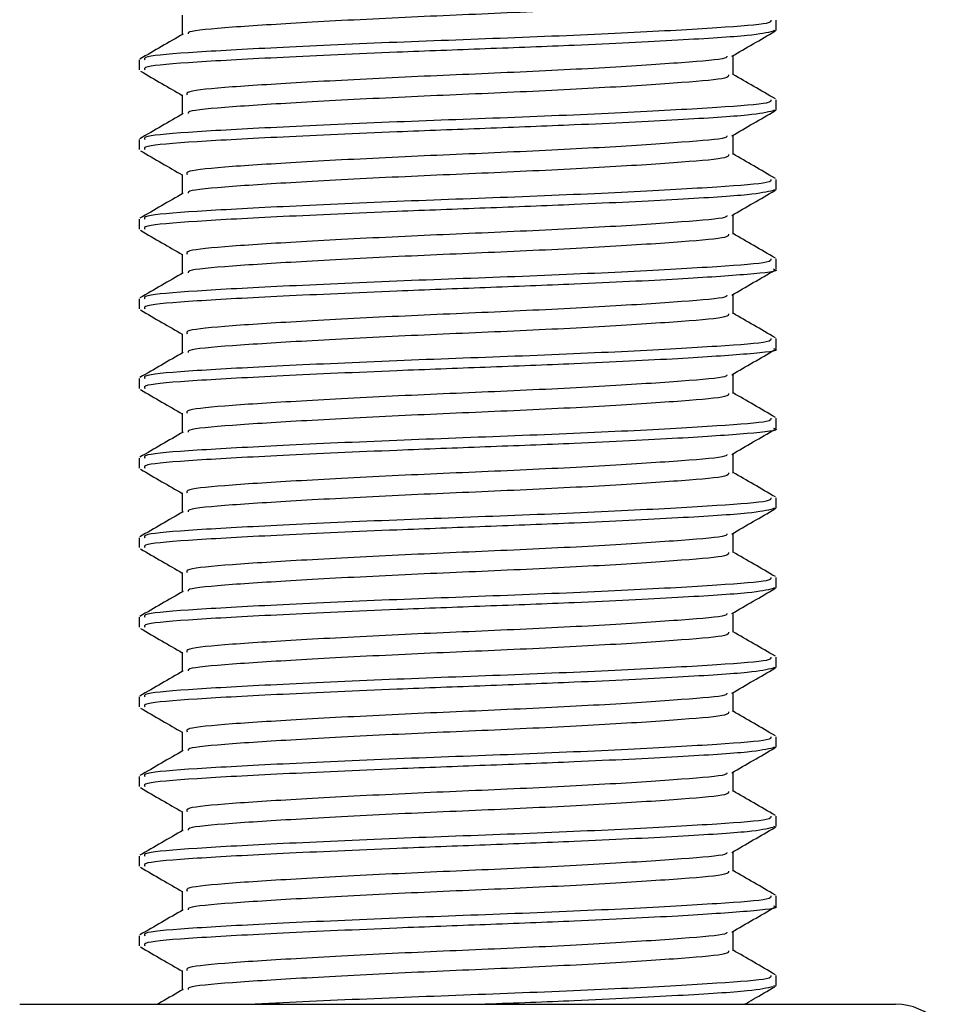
# Model space of a CAD drawing. Header units: millimetres. Extents: x 0 to 420, y 0 to 297.
# Tile 21 of 103: x 79.94 to 81.42, y 183.16 to 184.72. Entities that reach past the tile are written whole.
import ezdxf

# ---------------------------------------------------------------- set-up
doc = ezdxf.new("R2010")
doc.units = ezdxf.units.MM

msp = doc.modelspace()

# ---------------------------------------------------------------- linework, layer by layer
at = {"color": 7, "linetype": 'Continuous', "lineweight": 25}
for p, q in [((80.20093, 184.72326), (80.20093, 184.69272)), ((81.13903, 184.6997), (81.13903, 184.71548)), ((81.13462, 184.6997), (81.13832, 184.6986)), ((81.07095, 184.62893), (81.07095, 184.65959)), ((80.13286, 184.65256), (80.13286, 184.63684)), ((80.20093, 184.59749), (80.20093, 184.56695)), ((81.13903, 184.57393), (81.13903, 184.58971)), ((81.13462, 184.57393), (81.13832, 184.57283)), ((81.07095, 184.50316), (81.07095, 184.53382)), ((80.13286, 184.52679), (80.13286, 184.51107)), ((80.20093, 184.47172), (80.20093, 184.44118)), ((81.13903, 184.44816), (81.13903, 184.46394)), ((81.13462, 184.44816), (81.13832, 184.44706)), ((81.07095, 184.37739), (81.07095, 184.40805)), ((80.13286, 184.40102), (80.13286, 184.3853)), ((80.20093, 184.34595), (80.20093, 184.31541)), ((81.13903, 184.32239), (81.13903, 184.33817)), ((81.07095, 184.25162), (81.07095, 184.28227)), ((80.13286, 184.27525), (80.13286, 184.25953)), ((80.20093, 184.22018), (80.20093, 184.18964)), ((81.13903, 184.19662), (81.13903, 184.2124)), ((81.07095, 184.12585), (81.07095, 184.1565)), ((80.13286, 184.14948), (80.13286, 184.13376)), ((80.20093, 184.0944), (80.20093, 184.06386)), ((81.13903, 184.07084), (81.13903, 184.08663)), ((81.07095, 184.00008), (81.07095, 184.03073)), ((80.13286, 184.02371), (80.13286, 184.00799)), ((80.20093, 183.96863), (80.20093, 183.93809)), ((81.13903, 183.94507), (81.13903, 183.96086)), ((81.13462, 183.94507), (81.13832, 183.94398)), ((80.13286, 183.89794), (80.13286, 183.88221)), ((81.07095, 183.8743), (81.07095, 183.90496)), ((80.20093, 183.84286), (80.20093, 183.81232)), ((81.13903, 183.8193), (81.13903, 183.83508)), ((81.13462, 183.8193), (81.13832, 183.8182)), ((80.13286, 183.77216), (80.13286, 183.75644)), ((81.07095, 183.74853), (81.07095, 183.77919)), ((80.20093, 183.71709), (80.20093, 183.68655)), ((81.13903, 183.69353), (81.13903, 183.70931)), ((81.13462, 183.69353), (81.13832, 183.69243)), ((80.13286, 183.64639), (80.13286, 183.63067)), ((81.07095, 183.62276), (81.07095, 183.65342)), ((80.20093, 183.59132), (80.20093, 183.56078)), ((81.13903, 183.56776), (81.13903, 183.58354)), ((81.13462, 183.56776), (81.13832, 183.56666)), ((80.13286, 183.52062), (80.13286, 183.5049)), ((81.07095, 183.49699), (81.07095, 183.52765)), ((80.20093, 183.46555), (80.20093, 183.43501)), ((81.13903, 183.44199), (81.13903, 183.45777)), ((81.13462, 183.44199), (81.13832, 183.44089)), ((80.13286, 183.39485), (80.13286, 183.37913)), ((81.07095, 183.37122), (81.07095, 183.40187)), ((80.20093, 183.33978), (80.20093, 183.30924)), ((81.13903, 183.31622), (81.13903, 183.332)), ((80.13286, 183.26908), (80.13286, 183.25336)), ((81.07095, 183.24545), (81.07095, 183.2761)), ((80.20093, 183.214), (80.20093, 183.18346)), ((81.13903, 183.19045), (81.13903, 183.20623)), ((81.13462, 183.19045), (81.13832, 183.18935)), ((79.9442, 183.16083), (81.32769, 183.16083))]:
    msp.add_line(p, q, dxfattribs=at)
msp.add_arc((81.32769, 183.0665), 0.09433, 0, 90, dxfattribs=at)
for points, knots in [([(81.06353, 184.75475), (81.06383, 184.75301), (81.06458, 184.74866), (80.99546, 184.7427), (80.87503, 184.73458), (80.71734, 184.72678), (80.54904, 184.71984), (80.39225, 184.71155), (80.27416, 184.7042), (80.20962, 184.69838), (80.21008, 184.69467), (80.21021, 184.6936)], [0, 0, 0, 0, 0.0812126, 0.2026951, 0.3289775, 0.4541529, 0.5761068, 0.7029826, 0.8264929, 0.9498795, 1, 1, 1, 1]), ([(81.13049, 184.71548), (81.13085, 184.71373), (81.13174, 184.70937), (81.05174, 184.7034), (80.91244, 184.69528), (80.73009, 184.68748), (80.53539, 184.68054), (80.35436, 184.67224), (80.21666, 184.6649), (80.13885, 184.65852), (80.14101, 184.65422), (80.14184, 184.65256)], [0, 0, 0, 0, 0.0795242, 0.1977381, 0.3206174, 0.4424209, 0.5610929, 0.684549, 0.8047339, 0.9247987, 1, 1, 1, 1]), ([(80.20243, 184.69358), (80.19104, 184.68699), (80.16826, 184.6738), (80.14549, 184.66061), (80.1341, 184.65402)], [0, 0, 0, 0, 0.4998987, 1, 1, 1, 1]), ([(81.13407, 184.69791), (81.12449, 184.69564), (81.10436, 184.69088), (80.98973, 184.68385), (80.83914, 184.67618), (80.68159, 184.67014), (80.52068, 184.66412), (80.35431, 184.65653), (80.21667, 184.64918), (80.13885, 184.6428), (80.14101, 184.6385), (80.14184, 184.63684)], [0, 0, 0, 0, 0.11210007, 0.23554127, 0.36255871, 0.45704119, 0.54852784, 0.6755183, 0.79914386, 0.9226458, 1, 1, 1, 1]), ([(81.0688, 184.65834), (81.08018, 184.66493), (81.10294, 184.67812), (81.12571, 184.6913), (81.13709, 184.69789)], [0, 0, 0, 0, 0.4999098, 1, 1, 1, 1]), ([(81.06114, 184.6584), (81.06094, 184.65735), (81.06025, 184.65371), (80.99455, 184.64839), (80.87527, 184.64025), (80.71729, 184.63246), (80.549, 184.62552), (80.39246, 184.61722), (80.27338, 184.60988), (80.20603, 184.60348), (80.20793, 184.59917), (80.20867, 184.5975)], [0, 0, 0, 0, 0.0492908, 0.1712997, 0.2981292, 0.4238469, 0.5463291, 0.6737547, 0.7978, 0.9217212, 1, 1, 1, 1]), ([(80.13479, 184.635), (80.14618, 184.62841), (80.16823, 184.61565), (80.19027, 184.60288), (80.20093, 184.5967)], [0, 0, 0, 0, 0.5163558, 1, 1, 1, 1]), ([(81.06353, 184.62898), (81.06383, 184.62724), (81.06458, 184.62289), (80.99546, 184.61693), (80.87503, 184.60881), (80.71734, 184.60101), (80.54904, 184.59407), (80.39225, 184.58577), (80.27416, 184.57843), (80.20962, 184.57261), (80.21008, 184.5689), (80.21021, 184.56782)], [0, 0, 0, 0, 0.0812126, 0.2026951, 0.3289775, 0.4541529, 0.5761068, 0.7029826, 0.8264929, 0.9498795, 1, 1, 1, 1]), ([(81.13779, 184.59113), (81.1264, 184.59773), (81.10412, 184.61062), (81.08184, 184.62353), (81.07095, 184.62983)], [0, 0, 0, 0, 0.5112595, 1, 1, 1, 1]), ([(81.13049, 184.58971), (81.13085, 184.58796), (81.13174, 184.5836), (81.05174, 184.57763), (80.91244, 184.5695), (80.73009, 184.56171), (80.53539, 184.55477), (80.35436, 184.54647), (80.21666, 184.53913), (80.13885, 184.53275), (80.14101, 184.52845), (80.14184, 184.52679)], [0, 0, 0, 0, 0.0795242, 0.1977381, 0.3206174, 0.4424209, 0.5610929, 0.684549, 0.8047339, 0.9247987, 1, 1, 1, 1]), ([(80.20243, 184.56781), (80.19104, 184.56122), (80.16826, 184.54802), (80.14549, 184.53484), (80.1341, 184.52825)], [0, 0, 0, 0, 0.4998987, 1, 1, 1, 1]), ([(81.13407, 184.57213), (81.12449, 184.56987), (81.10436, 184.56511), (80.98973, 184.55808), (80.83914, 184.55041), (80.68159, 184.54437), (80.52068, 184.53834), (80.35431, 184.53075), (80.21667, 184.52341), (80.13885, 184.51703), (80.14101, 184.51273), (80.14184, 184.51107)], [0, 0, 0, 0, 0.1121001, 0.2355413, 0.3625587, 0.4570412, 0.5485278, 0.6755183, 0.7991439, 0.9226458, 1, 1, 1, 1]), ([(81.0688, 184.53257), (81.08018, 184.53916), (81.10294, 184.55235), (81.12571, 184.56553), (81.13709, 184.57212)], [0, 0, 0, 0, 0.4999098, 1, 1, 1, 1]), ([(81.06114, 184.53263), (81.06094, 184.53158), (81.06025, 184.52794), (80.99455, 184.52262), (80.87527, 184.51448), (80.71729, 184.50668), (80.549, 184.49974), (80.39246, 184.49144), (80.27338, 184.48411), (80.20603, 184.47771), (80.20793, 184.4734), (80.20867, 184.47173)], [0, 0, 0, 0, 0.0492908, 0.1712997, 0.2981292, 0.4238469, 0.5463291, 0.6737547, 0.7978, 0.9217212, 1, 1, 1, 1]), ([(80.13479, 184.50923), (80.14618, 184.50264), (80.16823, 184.48988), (80.19027, 184.47711), (80.20093, 184.47093)], [0, 0, 0, 0, 0.5163558, 1, 1, 1, 1]), ([(81.06353, 184.50321), (81.06383, 184.50147), (81.06458, 184.49712), (80.99546, 184.49116), (80.87503, 184.48304), (80.71734, 184.47524), (80.54904, 184.4683), (80.39225, 184.46), (80.27416, 184.45266), (80.20962, 184.44683), (80.21008, 184.44312), (80.21021, 184.44205)], [0, 0, 0, 0, 0.0812126, 0.2026951, 0.3289775, 0.4541529, 0.5761068, 0.7029826, 0.8264929, 0.9498795, 1, 1, 1, 1]), ([(81.13779, 184.46536), (81.1264, 184.47195), (81.10412, 184.48485), (81.08184, 184.49776), (81.07095, 184.50406)], [0, 0, 0, 0, 0.5112595, 1, 1, 1, 1]), ([(81.13049, 184.46394), (81.13085, 184.46219), (81.13174, 184.45782), (81.05174, 184.45186), (80.91244, 184.44373), (80.73009, 184.43594), (80.53539, 184.429), (80.35436, 184.4207), (80.21666, 184.41336), (80.13885, 184.40698), (80.14101, 184.40268), (80.14184, 184.40102)], [0, 0, 0, 0, 0.0795242, 0.1977381, 0.3206174, 0.4424209, 0.5610929, 0.684549, 0.8047339, 0.9247987, 1, 1, 1, 1]), ([(80.20243, 184.44204), (80.19104, 184.43545), (80.16826, 184.42225), (80.14549, 184.40907), (80.1341, 184.40247)], [0, 0, 0, 0, 0.4998987, 1, 1, 1, 1]), ([(81.13407, 184.44636), (81.12449, 184.4441), (81.10436, 184.43934), (80.98973, 184.43231), (80.83914, 184.42464), (80.68159, 184.4186), (80.52068, 184.41257), (80.35431, 184.40498), (80.21667, 184.39764), (80.13885, 184.39126), (80.14101, 184.38696), (80.14184, 184.3853)], [0, 0, 0, 0, 0.1121001, 0.2355413, 0.3625587, 0.4570412, 0.5485278, 0.6755183, 0.7991439, 0.9226458, 1, 1, 1, 1]), ([(81.0688, 184.4068), (81.08018, 184.41339), (81.10294, 184.42658), (81.12571, 184.43976), (81.13709, 184.44635)], [0, 0, 0, 0, 0.4999098, 1, 1, 1, 1]), ([(81.06114, 184.40686), (81.06094, 184.40581), (81.06025, 184.40217), (80.99455, 184.39685), (80.87527, 184.3887), (80.71729, 184.38091), (80.549, 184.37397), (80.39246, 184.36567), (80.27338, 184.35834), (80.20603, 184.35194), (80.20793, 184.34762), (80.20867, 184.34595)], [0, 0, 0, 0, 0.0492908, 0.1712997, 0.2981292, 0.4238469, 0.5463291, 0.6737547, 0.7978, 0.9217212, 1, 1, 1, 1]), ([(80.13479, 184.38346), (80.14618, 184.37687), (80.16823, 184.36411), (80.19027, 184.35134), (80.20093, 184.34516)], [0, 0, 0, 0, 0.5163558, 1, 1, 1, 1]), ([(81.06353, 184.37744), (81.06383, 184.3757), (81.06458, 184.37135), (80.99546, 184.36539), (80.87503, 184.35727), (80.71734, 184.34947), (80.54904, 184.34253), (80.39225, 184.33423), (80.27416, 184.32689), (80.20962, 184.32106), (80.21008, 184.31735), (80.21021, 184.31628)], [0, 0, 0, 0, 0.0812126, 0.2026951, 0.3289775, 0.4541529, 0.5761068, 0.7029826, 0.8264929, 0.9498795, 1, 1, 1, 1]), ([(81.13779, 184.33959), (81.1264, 184.34618), (81.10412, 184.35908), (81.08184, 184.37199), (81.07095, 184.37829)], [0, 0, 0, 0, 0.5112595, 1, 1, 1, 1]), ([(81.13049, 184.33817), (81.13085, 184.33641), (81.13174, 184.33205), (81.05174, 184.32608), (80.91244, 184.31796), (80.73009, 184.31017), (80.53539, 184.30323), (80.35436, 184.29493), (80.21666, 184.28759), (80.13885, 184.28121), (80.14101, 184.27691), (80.14184, 184.27525)], [0, 0, 0, 0, 0.0795242, 0.1977381, 0.3206174, 0.4424209, 0.5610929, 0.684549, 0.8047339, 0.9247987, 1, 1, 1, 1]), ([(80.20243, 184.31627), (80.19104, 184.30968), (80.16826, 184.29648), (80.14549, 184.2833), (80.1341, 184.2767)], [0, 0, 0, 0, 0.4998987, 1, 1, 1, 1]), ([(81.13462, 184.32239), (81.13604, 184.32202), (81.14763, 184.31902), (81.09963, 184.31384), (80.99208, 184.30652), (80.83868, 184.29887), (80.68169, 184.29283), (80.52064, 184.2868), (80.35433, 184.27921), (80.21667, 184.27187), (80.13885, 184.26549), (80.14101, 184.26118), (80.14184, 184.25953)], [0, 0, 0, 0, 0.0167834, 0.1370015, 0.2569808, 0.380436, 0.4722687, 0.5611895, 0.6846185, 0.8047769, 0.9248152, 1, 1, 1, 1]), ([(81.0688, 184.28103), (81.08018, 184.28762), (81.10294, 184.30081), (81.12571, 184.31398), (81.13709, 184.32057)], [0, 0, 0, 0, 0.4999098, 1, 1, 1, 1]), ([(81.06114, 184.28109), (81.06094, 184.28004), (81.06025, 184.2764), (80.99455, 184.27107), (80.87527, 184.26293), (80.71729, 184.25514), (80.549, 184.2482), (80.39246, 184.2399), (80.27338, 184.23256), (80.20603, 184.22617), (80.20793, 184.22185), (80.20867, 184.22018)], [0, 0, 0, 0, 0.0492908, 0.1712997, 0.2981292, 0.4238469, 0.5463291, 0.6737547, 0.7978, 0.9217212, 1, 1, 1, 1]), ([(80.13479, 184.25769), (80.14618, 184.2511), (80.16823, 184.23833), (80.19027, 184.22556), (80.20093, 184.21939)], [0, 0, 0, 0, 0.5163558, 1, 1, 1, 1]), ([(81.06353, 184.25167), (81.06383, 184.24993), (81.06458, 184.24558), (80.99546, 184.23962), (80.87503, 184.23149), (80.71734, 184.2237), (80.54904, 184.21676), (80.39225, 184.20846), (80.27416, 184.20112), (80.20962, 184.19529), (80.21008, 184.19158), (80.21021, 184.19051)], [0, 0, 0, 0, 0.0812126, 0.2026951, 0.3289775, 0.4541529, 0.5761068, 0.7029826, 0.8264929, 0.9498795, 1, 1, 1, 1]), ([(81.13779, 184.21382), (81.1264, 184.22041), (81.10412, 184.23331), (81.08184, 184.24621), (81.07095, 184.25252)], [0, 0, 0, 0, 0.5112595, 1, 1, 1, 1]), ([(81.13049, 184.2124), (81.13085, 184.21064), (81.13174, 184.20628), (81.05174, 184.20031), (80.91244, 184.19219), (80.73009, 184.18439), (80.53539, 184.17746), (80.35436, 184.16916), (80.21666, 184.16182), (80.13885, 184.15544), (80.14101, 184.15113), (80.14184, 184.14948)], [0, 0, 0, 0, 0.0795242, 0.1977381, 0.3206174, 0.4424209, 0.5610929, 0.684549, 0.8047339, 0.9247987, 1, 1, 1, 1]), ([(80.20243, 184.1905), (80.19104, 184.1839), (80.16826, 184.17071), (80.14549, 184.15753), (80.1341, 184.15093)], [0, 0, 0, 0, 0.4998987, 1, 1, 1, 1]), ([(81.13462, 184.19662), (81.13604, 184.19625), (81.14763, 184.19325), (81.09963, 184.18807), (80.99208, 184.18075), (80.83868, 184.1731), (80.68169, 184.16706), (80.52064, 184.16103), (80.35433, 184.15344), (80.21667, 184.1461), (80.13885, 184.13972), (80.14101, 184.13541), (80.14184, 184.13376)], [0, 0, 0, 0, 0.0167834, 0.13700153, 0.25698079, 0.38043598, 0.47226866, 0.56118953, 0.6846185, 0.80477694, 0.92481522, 1, 1, 1, 1]), ([(81.0688, 184.15526), (81.08018, 184.16185), (81.10294, 184.17503), (81.12571, 184.18821), (81.13709, 184.1948)], [0, 0, 0, 0, 0.4999098, 1, 1, 1, 1]), ([(81.06114, 184.15531), (81.06094, 184.15427), (81.06025, 184.15063), (80.99455, 184.1453), (80.87527, 184.13716), (80.71729, 184.12937), (80.549, 184.12243), (80.39246, 184.11413), (80.27338, 184.10679), (80.20603, 184.1004), (80.20793, 184.09608), (80.20867, 184.09441)], [0, 0, 0, 0, 0.0492908, 0.1712997, 0.2981292, 0.4238469, 0.5463291, 0.6737547, 0.7978, 0.9217212, 1, 1, 1, 1]), ([(80.13479, 184.13192), (80.14618, 184.12533), (80.16823, 184.11256), (80.19027, 184.09979), (80.20093, 184.09362)], [0, 0, 0, 0, 0.5163558, 1, 1, 1, 1]), ([(81.06353, 184.1259), (81.06383, 184.12415), (81.06458, 184.1198), (80.99546, 184.11385), (80.87503, 184.10572), (80.71734, 184.09793), (80.54904, 184.09099), (80.39225, 184.08269), (80.27416, 184.07534), (80.20962, 184.06952), (80.21008, 184.06581), (80.21021, 184.06474)], [0, 0, 0, 0, 0.08121257, 0.20269512, 0.32897753, 0.45415295, 0.57610678, 0.70298262, 0.82649287, 0.94987948, 1, 1, 1, 1]), ([(81.13779, 184.08805), (81.1264, 184.09464), (81.10412, 184.10754), (81.08184, 184.12044), (81.07095, 184.12675)], [0, 0, 0, 0, 0.5112595, 1, 1, 1, 1]), ([(81.13049, 184.08663), (81.13085, 184.08487), (81.13174, 184.08051), (81.05174, 184.07454), (80.91244, 184.06642), (80.73009, 184.05862), (80.53539, 184.05168), (80.35436, 184.04338), (80.21666, 184.03605), (80.13885, 184.02967), (80.14101, 184.02536), (80.14184, 184.02371)], [0, 0, 0, 0, 0.07952416, 0.19773806, 0.32061745, 0.44242089, 0.56109289, 0.68454905, 0.80473395, 0.92479867, 1, 1, 1, 1]), ([(80.20243, 184.06473), (80.19104, 184.05813), (80.16826, 184.04494), (80.14549, 184.03175), (80.1341, 184.02516)], [0, 0, 0, 0, 0.4998987, 1, 1, 1, 1]), ([(81.13462, 184.07084), (81.13604, 184.07048), (81.14763, 184.06748), (81.09963, 184.0623), (80.99208, 184.05498), (80.83868, 184.04733), (80.68169, 184.04128), (80.52064, 184.03526), (80.35433, 184.02767), (80.21667, 184.02032), (80.13885, 184.01394), (80.14101, 184.00964), (80.14184, 184.00799)], [0, 0, 0, 0, 0.0167834, 0.1370015, 0.2569808, 0.380436, 0.4722687, 0.5611895, 0.6846185, 0.8047769, 0.9248152, 1, 1, 1, 1]), ([(81.0688, 184.02949), (81.08018, 184.03608), (81.10294, 184.04926), (81.12571, 184.06244), (81.13709, 184.06903)], [0, 0, 0, 0, 0.4999098, 1, 1, 1, 1]), ([(81.06114, 184.02954), (81.06094, 184.0285), (81.06025, 184.02486), (80.99455, 184.01953), (80.87527, 184.01139), (80.71729, 184.0036), (80.549, 183.99666), (80.39246, 183.98836), (80.27338, 183.98102), (80.20603, 183.97463), (80.20793, 183.97031), (80.20867, 183.96864)], [0, 0, 0, 0, 0.0492908, 0.1712997, 0.2981292, 0.4238469, 0.5463291, 0.6737547, 0.7978, 0.9217212, 1, 1, 1, 1]), ([(80.13479, 184.00615), (80.14618, 183.99956), (80.16823, 183.98679), (80.19027, 183.97402), (80.20093, 183.96785)], [0, 0, 0, 0, 0.5163558, 1, 1, 1, 1]), ([(81.06353, 184.00013), (81.06383, 183.99838), (81.06458, 183.99403), (80.99546, 183.98807), (80.87503, 183.97995), (80.71734, 183.97216), (80.54904, 183.96522), (80.39225, 183.95692), (80.27416, 183.94957), (80.20962, 183.94375), (80.21008, 183.94004), (80.21021, 183.93897)], [0, 0, 0, 0, 0.08121257, 0.20269512, 0.32897753, 0.45415295, 0.57610678, 0.70298262, 0.82649287, 0.94987948, 1, 1, 1, 1]), ([(81.13779, 183.96227), (81.1264, 183.96887), (81.10412, 183.98177), (81.08184, 183.99467), (81.07095, 184.00098)], [0, 0, 0, 0, 0.5112595, 1, 1, 1, 1]), ([(81.13049, 183.96086), (81.13085, 183.9591), (81.13174, 183.95474), (81.05174, 183.94877), (80.91244, 183.94065), (80.73009, 183.93285), (80.53539, 183.92591), (80.35436, 183.91761), (80.21666, 183.91028), (80.13885, 183.90389), (80.14101, 183.89959), (80.14184, 183.89794)], [0, 0, 0, 0, 0.0795242, 0.1977381, 0.3206174, 0.4424209, 0.5610929, 0.684549, 0.8047339, 0.9247987, 1, 1, 1, 1]), ([(80.20243, 183.93896), (80.19104, 183.93236), (80.16826, 183.91917), (80.14549, 183.90598), (80.1341, 183.89939)], [0, 0, 0, 0, 0.4998987, 1, 1, 1, 1]), ([(81.13407, 183.94328), (81.12449, 183.94101), (81.10436, 183.93625), (80.98973, 183.92922), (80.83914, 183.92155), (80.68159, 183.91551), (80.52068, 183.90949), (80.35431, 183.9019), (80.21667, 183.89455), (80.13885, 183.88817), (80.14101, 183.88387), (80.14184, 183.88221)], [0, 0, 0, 0, 0.1121001, 0.2355413, 0.3625587, 0.4570412, 0.5485278, 0.6755183, 0.7991439, 0.9226458, 1, 1, 1, 1]), ([(81.0688, 183.90371), (81.08018, 183.91031), (81.10294, 183.92349), (81.12571, 183.93667), (81.13709, 183.94326)], [0, 0, 0, 0, 0.4999098, 1, 1, 1, 1]), ([(81.06114, 183.90377), (81.06094, 183.90272), (81.06025, 183.89908), (80.99455, 183.89376), (80.87527, 183.88562), (80.71729, 183.87783), (80.549, 183.87089), (80.39246, 183.86259), (80.27338, 183.85525), (80.20603, 183.84886), (80.20793, 183.84454), (80.20867, 183.84287)], [0, 0, 0, 0, 0.0492908, 0.1712997, 0.2981292, 0.4238469, 0.5463291, 0.6737547, 0.7978, 0.9217212, 1, 1, 1, 1]), ([(80.13479, 183.88037), (80.14618, 183.87378), (80.16823, 183.86102), (80.19027, 183.84825), (80.20093, 183.84207)], [0, 0, 0, 0, 0.5163558, 1, 1, 1, 1]), ([(81.13779, 183.8365), (81.1264, 183.8431), (81.10412, 183.85599), (81.08184, 183.8689), (81.07095, 183.87521)], [0, 0, 0, 0, 0.5112595, 1, 1, 1, 1]), ([(81.06353, 183.87436), (81.06383, 183.87261), (81.06458, 183.86826), (80.99546, 183.8623), (80.87503, 183.85418), (80.71734, 183.84638), (80.54904, 183.83944), (80.39225, 183.83115), (80.27416, 183.8238), (80.20962, 183.81798), (80.21008, 183.81427), (80.21021, 183.8132)], [0, 0, 0, 0, 0.08121257, 0.20269512, 0.32897753, 0.45415295, 0.57610678, 0.70298262, 0.82649287, 0.94987948, 1, 1, 1, 1]), ([(81.13049, 183.83508), (81.13085, 183.83333), (81.13174, 183.82897), (81.05174, 183.823), (80.91244, 183.81488), (80.73009, 183.80708), (80.53539, 183.80014), (80.35436, 183.79184), (80.21666, 183.7845), (80.13885, 183.77812), (80.14101, 183.77382), (80.14184, 183.77216)], [0, 0, 0, 0, 0.0795242, 0.1977381, 0.3206174, 0.4424209, 0.5610929, 0.684549, 0.8047339, 0.9247987, 1, 1, 1, 1]), ([(80.20243, 183.81319), (80.19104, 183.80659), (80.16826, 183.7934), (80.14549, 183.78021), (80.1341, 183.77362)], [0, 0, 0, 0, 0.49989867, 1, 1, 1, 1]), ([(81.13407, 183.81751), (81.12449, 183.81524), (81.10436, 183.81048), (80.98973, 183.80345), (80.83914, 183.79578), (80.68159, 183.78974), (80.52068, 183.78372), (80.35431, 183.77613), (80.21667, 183.76878), (80.13885, 183.7624), (80.14101, 183.7581), (80.14184, 183.75644)], [0, 0, 0, 0, 0.1121001, 0.2355413, 0.3625587, 0.4570412, 0.5485278, 0.6755183, 0.7991439, 0.9226458, 1, 1, 1, 1]), ([(81.0688, 183.77794), (81.08018, 183.78453), (81.10294, 183.79772), (81.12571, 183.8109), (81.13709, 183.81749)], [0, 0, 0, 0, 0.4999098, 1, 1, 1, 1]), ([(81.06114, 183.778), (81.06094, 183.77695), (81.06025, 183.77331), (80.99455, 183.76799), (80.87527, 183.75985), (80.71729, 183.75206), (80.549, 183.74512), (80.39246, 183.73682), (80.27338, 183.72948), (80.20603, 183.72308), (80.20793, 183.71877), (80.20867, 183.7171)], [0, 0, 0, 0, 0.0492908, 0.1712997, 0.2981292, 0.4238469, 0.5463291, 0.6737547, 0.7978, 0.9217212, 1, 1, 1, 1]), ([(80.13479, 183.7546), (80.14618, 183.74801), (80.16823, 183.73525), (80.19027, 183.72248), (80.20093, 183.7163)], [0, 0, 0, 0, 0.5163558, 1, 1, 1, 1]), ([(81.06353, 183.74858), (81.06383, 183.74684), (81.06458, 183.74249), (80.99546, 183.73653), (80.87503, 183.72841), (80.71734, 183.72061), (80.54904, 183.71367), (80.39225, 183.70538), (80.27416, 183.69803), (80.20962, 183.69221), (80.21008, 183.6885), (80.21021, 183.68743)], [0, 0, 0, 0, 0.08121257, 0.20269512, 0.32897753, 0.45415295, 0.57610678, 0.70298262, 0.82649287, 0.94987948, 1, 1, 1, 1]), ([(81.13779, 183.71073), (81.1264, 183.71733), (81.10412, 183.73022), (81.08184, 183.74313), (81.07095, 183.74944)], [0, 0, 0, 0, 0.5112595, 1, 1, 1, 1]), ([(81.13049, 183.70931), (81.13085, 183.70756), (81.13174, 183.7032), (81.05174, 183.69723), (80.91244, 183.68911), (80.73009, 183.68131), (80.53539, 183.67437), (80.35436, 183.66607), (80.21666, 183.65873), (80.13885, 183.65235), (80.14101, 183.64805), (80.14184, 183.64639)], [0, 0, 0, 0, 0.07952416, 0.19773806, 0.32061745, 0.44242089, 0.56109289, 0.68454905, 0.80473395, 0.92479867, 1, 1, 1, 1]), ([(81.13407, 183.69174), (81.12449, 183.68947), (81.10436, 183.68471), (80.98973, 183.67768), (80.83914, 183.67001), (80.68159, 183.66397), (80.52068, 183.65795), (80.35431, 183.65036), (80.21667, 183.64301), (80.13885, 183.63663), (80.14101, 183.63233), (80.14184, 183.63067)], [0, 0, 0, 0, 0.1121001, 0.2355413, 0.3625587, 0.4570412, 0.5485278, 0.6755183, 0.7991439, 0.9226458, 1, 1, 1, 1]), ([(81.0688, 183.65217), (81.08018, 183.65876), (81.10294, 183.67195), (81.12571, 183.68513), (81.13709, 183.69172)], [0, 0, 0, 0, 0.4999098, 1, 1, 1, 1]), ([(80.20243, 183.68741), (80.19104, 183.68082), (80.16826, 183.66763), (80.14549, 183.65444), (80.1341, 183.64785)], [0, 0, 0, 0, 0.4998987, 1, 1, 1, 1]), ([(81.06114, 183.65223), (81.06094, 183.65118), (81.06025, 183.64754), (80.99455, 183.64222), (80.87527, 183.63408), (80.71729, 183.62628), (80.549, 183.61934), (80.39246, 183.61105), (80.27338, 183.60371), (80.20603, 183.59731), (80.20793, 183.593), (80.20867, 183.59133)], [0, 0, 0, 0, 0.0492908, 0.1712997, 0.2981292, 0.4238469, 0.5463291, 0.6737547, 0.7978, 0.9217212, 1, 1, 1, 1]), ([(80.13479, 183.62883), (80.14618, 183.62224), (80.16823, 183.60948), (80.19027, 183.59671), (80.20093, 183.59053)], [0, 0, 0, 0, 0.5163558, 1, 1, 1, 1]), ([(81.06353, 183.62281), (81.06383, 183.62107), (81.06458, 183.61672), (80.99546, 183.61076), (80.87503, 183.60264), (80.71734, 183.59484), (80.54904, 183.5879), (80.39225, 183.5796), (80.27416, 183.57226), (80.20962, 183.56644), (80.21008, 183.56273), (80.21021, 183.56165)], [0, 0, 0, 0, 0.0812126, 0.2026951, 0.3289775, 0.4541529, 0.5761068, 0.7029826, 0.8264929, 0.9498795, 1, 1, 1, 1]), ([(81.13779, 183.58496), (81.1264, 183.59155), (81.10412, 183.60445), (81.08184, 183.61736), (81.07095, 183.62366)], [0, 0, 0, 0, 0.5112595, 1, 1, 1, 1]), ([(81.13049, 183.58354), (81.13085, 183.58179), (81.13174, 183.57742), (81.05174, 183.57146), (80.91244, 183.56333), (80.73009, 183.55554), (80.53539, 183.5486), (80.35436, 183.5403), (80.21666, 183.53296), (80.13885, 183.52658), (80.14101, 183.52228), (80.14184, 183.52062)], [0, 0, 0, 0, 0.0795242, 0.1977381, 0.3206174, 0.4424209, 0.5610929, 0.684549, 0.8047339, 0.9247987, 1, 1, 1, 1]), ([(81.13407, 183.56596), (81.12449, 183.5637), (81.10436, 183.55894), (80.98973, 183.55191), (80.83914, 183.54424), (80.68159, 183.5382), (80.52068, 183.53217), (80.35431, 183.52458), (80.21667, 183.51724), (80.13885, 183.51086), (80.14101, 183.50656), (80.14184, 183.5049)], [0, 0, 0, 0, 0.1121001, 0.2355413, 0.3625587, 0.4570412, 0.5485278, 0.6755183, 0.7991439, 0.9226458, 1, 1, 1, 1]), ([(81.0688, 183.5264), (81.08018, 183.53299), (81.10294, 183.54618), (81.12571, 183.55936), (81.13709, 183.56595)], [0, 0, 0, 0, 0.4999098, 1, 1, 1, 1]), ([(80.20243, 183.56164), (80.19104, 183.55505), (80.16826, 183.54185), (80.14549, 183.52867), (80.1341, 183.52208)], [0, 0, 0, 0, 0.4998987, 1, 1, 1, 1]), ([(81.06114, 183.52646), (81.06094, 183.52541), (81.06025, 183.52177), (80.99455, 183.51645), (80.87527, 183.5083), (80.71729, 183.50051), (80.549, 183.49357), (80.39246, 183.48527), (80.27338, 183.47794), (80.20603, 183.47154), (80.20793, 183.46723), (80.20867, 183.46555)], [0, 0, 0, 0, 0.0492908, 0.1712997, 0.2981292, 0.4238469, 0.5463291, 0.6737547, 0.7978, 0.9217212, 1, 1, 1, 1]), ([(80.13479, 183.50306), (80.14618, 183.49647), (80.16823, 183.48371), (80.19027, 183.47094), (80.20093, 183.46476)], [0, 0, 0, 0, 0.5163558, 1, 1, 1, 1]), ([(81.06353, 183.49704), (81.06383, 183.4953), (81.06458, 183.49095), (80.99546, 183.48499), (80.87503, 183.47687), (80.71734, 183.46907), (80.54904, 183.46213), (80.39225, 183.45383), (80.27416, 183.44649), (80.20962, 183.44066), (80.21008, 183.43695), (80.21021, 183.43588)], [0, 0, 0, 0, 0.0812126, 0.2026951, 0.3289775, 0.4541529, 0.5761068, 0.7029826, 0.8264929, 0.9498795, 1, 1, 1, 1]), ([(81.13779, 183.45919), (81.1264, 183.46578), (81.10412, 183.47868), (81.08184, 183.49159), (81.07095, 183.49789)], [0, 0, 0, 0, 0.5112595, 1, 1, 1, 1]), ([(81.13049, 183.45777), (81.13085, 183.45602), (81.13174, 183.45165), (81.05174, 183.44569), (80.91244, 183.43756), (80.73009, 183.42977), (80.53539, 183.42283), (80.35436, 183.41453), (80.21666, 183.40719), (80.13885, 183.40081), (80.14101, 183.39651), (80.14184, 183.39485)], [0, 0, 0, 0, 0.0795242, 0.1977381, 0.3206174, 0.4424209, 0.5610929, 0.684549, 0.8047339, 0.9247987, 1, 1, 1, 1]), ([(81.13407, 183.44019), (81.12449, 183.43793), (81.10436, 183.43317), (80.98973, 183.42614), (80.83914, 183.41847), (80.68159, 183.41243), (80.52068, 183.4064), (80.35431, 183.39881), (80.21667, 183.39147), (80.13885, 183.38509), (80.14101, 183.38079), (80.14184, 183.37913)], [0, 0, 0, 0, 0.1121001, 0.2355413, 0.3625587, 0.4570412, 0.5485278, 0.6755183, 0.7991439, 0.9226458, 1, 1, 1, 1]), ([(81.0688, 183.40063), (81.08018, 183.40722), (81.10294, 183.42041), (81.12571, 183.43358), (81.13709, 183.44018)], [0, 0, 0, 0, 0.4999098, 1, 1, 1, 1]), ([(80.20243, 183.43587), (80.19104, 183.42928), (80.16826, 183.41608), (80.14549, 183.4029), (80.1341, 183.3963)], [0, 0, 0, 0, 0.4998987, 1, 1, 1, 1]), ([(81.06114, 183.40069), (81.06094, 183.39964), (81.06025, 183.396), (80.99455, 183.39067), (80.87527, 183.38253), (80.71729, 183.37474), (80.549, 183.3678), (80.39246, 183.3595), (80.27338, 183.35217), (80.20603, 183.34577), (80.20793, 183.34145), (80.20867, 183.33978)], [0, 0, 0, 0, 0.0492908, 0.1712997, 0.2981292, 0.4238469, 0.5463291, 0.6737547, 0.7978, 0.9217212, 1, 1, 1, 1]), ([(80.13479, 183.37729), (80.14618, 183.3707), (80.16823, 183.35794), (80.19027, 183.34517), (80.20093, 183.33899)], [0, 0, 0, 0, 0.5163558, 1, 1, 1, 1]), ([(81.06353, 183.37127), (81.06383, 183.36953), (81.06458, 183.36518), (80.99546, 183.35922), (80.87503, 183.35109), (80.71734, 183.3433), (80.54904, 183.33636), (80.39225, 183.32806), (80.27416, 183.32072), (80.20962, 183.31489), (80.21008, 183.31118), (80.21021, 183.31011)], [0, 0, 0, 0, 0.08121257, 0.20269512, 0.32897753, 0.45415295, 0.57610678, 0.70298262, 0.82649287, 0.94987948, 1, 1, 1, 1]), ([(81.13779, 183.33342), (81.1264, 183.34001), (81.10412, 183.35291), (81.08184, 183.36581), (81.07095, 183.37212)], [0, 0, 0, 0, 0.5112595, 1, 1, 1, 1]), ([(81.13049, 183.332), (81.13085, 183.33024), (81.13174, 183.32588), (81.05174, 183.31991), (80.91244, 183.31179), (80.73009, 183.30399), (80.53539, 183.29706), (80.35436, 183.28876), (80.21666, 183.28142), (80.13885, 183.27504), (80.14101, 183.27074), (80.14184, 183.26908)], [0, 0, 0, 0, 0.07952416, 0.19773806, 0.32061745, 0.44242089, 0.56109289, 0.68454905, 0.80473395, 0.92479867, 1, 1, 1, 1]), ([(81.13462, 183.31622), (81.13604, 183.31585), (81.14763, 183.31285), (81.09963, 183.30767), (80.99208, 183.30035), (80.83868, 183.2927), (80.68169, 183.28666), (80.52064, 183.28063), (80.35433, 183.27304), (80.21667, 183.2657), (80.13885, 183.25932), (80.14101, 183.25501), (80.14184, 183.25336)], [0, 0, 0, 0, 0.0167834, 0.1370015, 0.2569808, 0.380436, 0.4722687, 0.5611895, 0.6846185, 0.8047769, 0.9248152, 1, 1, 1, 1]), ([(80.20243, 183.3101), (80.19104, 183.3035), (80.16826, 183.29031), (80.14549, 183.27713), (80.1341, 183.27053)], [0, 0, 0, 0, 0.4998987, 1, 1, 1, 1]), ([(81.0688, 183.27486), (81.08018, 183.28145), (81.10294, 183.29463), (81.12571, 183.30781), (81.13709, 183.3144)], [0, 0, 0, 0, 0.4999098, 1, 1, 1, 1]), ([(81.06114, 183.27492), (81.06094, 183.27387), (81.06025, 183.27023), (80.99455, 183.2649), (80.87527, 183.25676), (80.71729, 183.24897), (80.549, 183.24203), (80.39246, 183.23373), (80.27338, 183.22639), (80.20603, 183.22), (80.20793, 183.21568), (80.20867, 183.21401)], [0, 0, 0, 0, 0.0492908, 0.1712997, 0.2981292, 0.4238469, 0.5463291, 0.6737547, 0.7978, 0.9217212, 1, 1, 1, 1]), ([(80.13479, 183.25152), (80.14618, 183.24493), (80.16823, 183.23216), (80.19027, 183.21939), (80.20093, 183.21322)], [0, 0, 0, 0, 0.5163558, 1, 1, 1, 1]), ([(81.06353, 183.2455), (81.06383, 183.24376), (81.06458, 183.2394), (80.99546, 183.23345), (80.87503, 183.22532), (80.71734, 183.21753), (80.54904, 183.21059), (80.39225, 183.20229), (80.27416, 183.19495), (80.20962, 183.18912), (80.21008, 183.18541), (80.21021, 183.18434)], [0, 0, 0, 0, 0.08121257, 0.20269512, 0.32897753, 0.45415295, 0.57610678, 0.70298262, 0.82649287, 0.94987948, 1, 1, 1, 1]), ([(81.13779, 183.20765), (81.1264, 183.21424), (81.10412, 183.22714), (81.08184, 183.24004), (81.07095, 183.24635)], [0, 0, 0, 0, 0.5112595, 1, 1, 1, 1]), ([(81.13049, 183.20623), (81.13085, 183.20447), (81.13174, 183.20011), (81.05173, 183.19414), (80.91245, 183.18602), (80.73004, 183.17822), (80.53559, 183.17128), (80.39633, 183.16495), (80.33049, 183.16158), (80.31592, 183.16083)], [0, 0, 0, 0, 0.1105081, 0.27478, 0.4455352, 0.6147952, 0.7797038, 0.9512605, 1, 1, 1, 1]), ([(80.20243, 183.18433), (80.19104, 183.17773), (80.17752, 183.1699), (80.16399, 183.16207), (80.16185, 183.16083)], [0, 0, 0, 0, 0.8418497, 1, 1, 1, 1]), ([(81.13407, 183.18865), (81.1245, 183.18638), (81.10438, 183.18162), (80.98968, 183.1746), (80.83933, 183.16692), (80.72734, 183.16265), (80.67956, 183.16083)], [0, 0, 0, 0, 0.2452734, 0.5153611, 0.7932736, 1, 1, 1, 1]), ([(81.08908, 183.16083), (81.0937, 183.16351), (81.1097, 183.17278), (81.12571, 183.18204), (81.13709, 183.18863)], [0, 0, 0, 0, 0.2887283, 1, 1, 1, 1])]:
    msp.add_open_spline(points, degree=3, knots=knots, dxfattribs=at)

doc.saveas('drawing.dxf')
